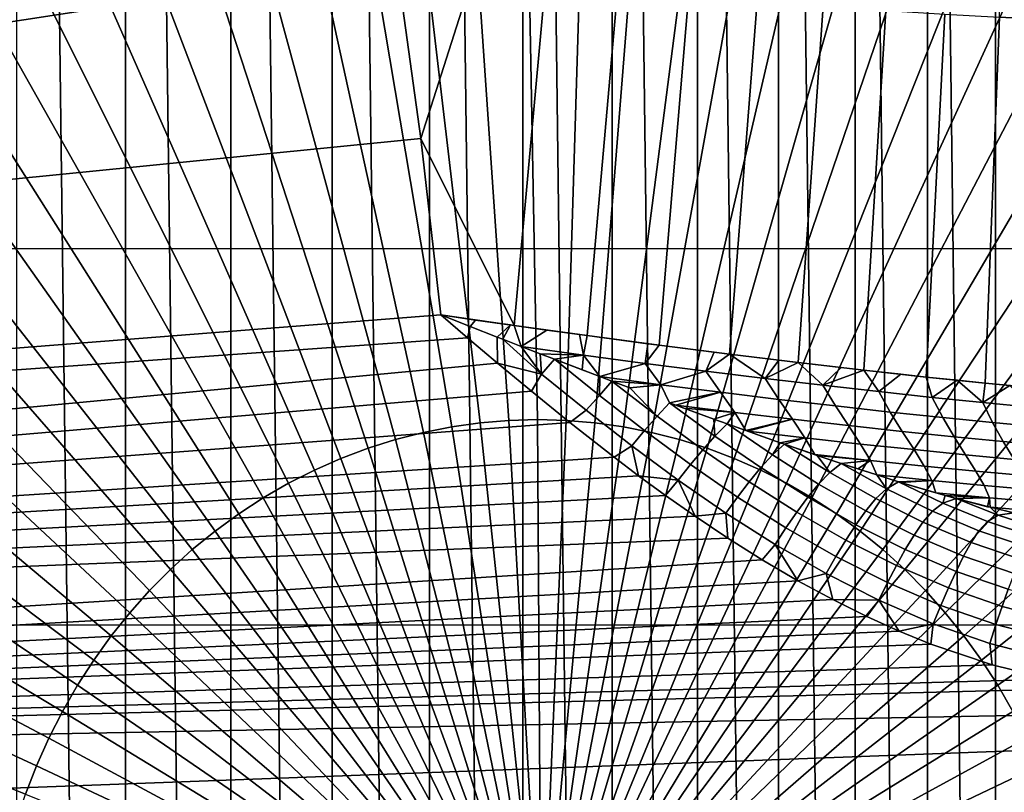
# Model space of a CAD drawing. Header units: metres. Extents: x -248 to 28, y -28 to 28.
# Tile 62 of 256: x -209.04 to -205.92, y 0.67 to 3.11. Entities that reach past the tile are written whole.
import ezdxf

# ---------------------------------------------------------------- set-up
doc = ezdxf.new("R2010")
doc.units = ezdxf.units.M
doc.layers.add('solid_10_061_053_XXX', color=7, linetype='CONTINUOUS')

msp = doc.modelspace()

# ---------------------------------------------------------------- linework, layer by layer
at = {"layer": 'solid_10_061_053_XXX'}
for points in [[(-209.046036, 13.928984, 132.437454), (-209.046112, -13.929082, 132.437469), (-208.701187, -13.457338, 132.311935)], [(-208.701111, 13.457243, 132.311905), (-209.046036, 13.928984, 132.437454), (-208.701187, -13.457338, 132.311935)], [(-208.701111, 13.457243, 132.311905), (-208.701187, -13.457338, 132.311935), (-208.368256, -12.97592, 132.19075)], [(-208.368195, 12.975824, 132.190735), (-208.701111, 13.457243, 132.311905), (-208.368256, -12.97592, 132.19075)], [(-208.368195, 12.975824, 132.190735), (-208.368256, -12.97592, 132.19075), (-208.047638, -12.485276, 132.074066)], [(-208.047577, 12.485183, 132.074036), (-208.368195, 12.975824, 132.190735), (-208.047638, -12.485276, 132.074066)], [(-208.047577, 12.485183, 132.074036), (-208.047638, -12.485276, 132.074066), (-207.739502, -11.985701, 131.961914)], [(-207.739456, 11.985609, 131.961884), (-208.047577, 12.485183, 132.074036), (-207.739502, -11.985701, 131.961914)], [(-207.739456, 11.985609, 131.961884), (-207.739502, -11.985701, 131.961914), (-207.444046, -11.477483, 131.85437)], [(-207.444, 11.477393, 131.854355), (-207.739456, 11.985609, 131.961884), (-207.444046, -11.477483, 131.85437)], [(-207.444, 11.477393, 131.854355), (-207.444046, -11.477483, 131.85437), (-207.161514, -10.96108, 131.751541)], [(-207.161469, 10.960994, 131.751526), (-207.444, 11.477393, 131.854355), (-207.161514, -10.96108, 131.751541)], [(-207.161469, 10.960994, 131.751526), (-207.161514, -10.96108, 131.751541), (-206.892075, -10.436773, 131.653473)], [(-206.892029, 10.436691, 131.653458), (-207.161469, 10.960994, 131.751526), (-206.892075, -10.436773, 131.653473)], [(-206.892029, 10.436691, 131.653458), (-206.892075, -10.436773, 131.653473), (-206.63588, -9.904864, 131.560226)], [(-206.635849, 9.904789, 131.560211), (-206.892029, 10.436691, 131.653458), (-206.63588, -9.904864, 131.560226)], [(-206.635849, 9.904789, 131.560211), (-206.63588, -9.904864, 131.560226), (-206.393173, -9.36582, 131.471878)], [(-206.393143, 9.365752, 131.471878), (-206.635849, 9.904789, 131.560211), (-206.393173, -9.36582, 131.471878)], [(-206.393143, 9.365752, 131.471878), (-206.393173, -9.36582, 131.471878), (-206.164078, -8.819938, 131.388504)], [(-206.164047, 8.819881, 131.388489), (-206.393143, 9.365752, 131.471878), (-206.164078, -8.819938, 131.388504)], [(-206.164047, 8.819881, 131.388489), (-206.164078, -8.819938, 131.388504), (-205.948761, -8.267564, 131.310135)], [(-205.948746, 8.26752, 131.31012), (-206.164047, 8.819881, 131.388489), (-205.948761, -8.267564, 131.310135)], [(-205.948746, 8.26752, 131.31012), (-205.948761, -8.267564, 131.310135), (-205.747452, -7.709269, 131.236862)], [(-205.747437, 7.709233, 131.236847), (-205.948746, 8.26752, 131.31012), (-205.747452, -7.709269, 131.236862)], [(-208.292099, 5.491507, 126.978264), (-218.687759, 2.987585, 127.433327), (-218.782593, 3.308642, 127.467842), (-208.439056, 6.031949, 127.031754)], [(-208.158981, 4.94702, 126.929817), (-218.602615, 2.663306, 127.402336), (-218.687759, 2.987585, 127.433327), (-208.292099, 5.491507, 126.978264)], [(-208.03981, 4.39889, 126.886436), (-218.527313, 2.336465, 127.374931), (-218.602615, 2.663306, 127.402336), (-208.158981, 4.94702, 126.929817)], [(-207.934647, 3.84752, 126.84816), (-218.461899, 2.007233, 127.35112), (-218.527313, 2.336465, 127.374931), (-208.03981, 4.39889, 126.886436)], [(-205.962479, 4.28213, 127.729362), (-205.777863, 3.111897, 127.662163), (-205.936279, 3.120202, 127.497513)], [(-205.635544, 3.105356, 127.840523), (-205.777863, 3.111897, 127.662163), (-205.962479, 4.28213, 127.729362), (-205.819992, 4.279749, 127.907654)], [(-207.843582, 3.293316, 126.815018), (-218.406403, 1.67575, 127.330917), (-218.461899, 2.007233, 127.35112), (-207.934647, 3.84752, 126.84816)], [(-207.615799, 3.706428, 187.852249), (-207.797821, 3.691182, 187.918503), (-207.579147, 1.836666, 187.949402), (-207.488586, 1.844252, 187.916443)], [(-207.433273, 3.711514, 187.785812), (-207.615799, 3.706428, 187.852249), (-207.488586, 1.844252, 187.916443), (-207.397751, 1.846783, 187.883377)], [(-207.250732, 3.706428, 187.719376), (-207.433273, 3.711514, 187.785812), (-207.397751, 1.846783, 187.883377), (-207.306931, 1.844252, 187.850327)], [(-207.06871, 3.691182, 187.653122), (-207.250732, 3.706428, 187.719376), (-207.306931, 1.844252, 187.850327), (-207.216354, 1.836666, 187.817352)], [(-207.797821, 3.691182, 187.918503), (-207.978867, 3.665819, 187.984406), (-207.669235, 1.824046, 187.982193), (-207.579147, 1.836666, 187.949402)], [(-206.887665, 3.665819, 187.587234), (-207.06871, 3.691182, 187.653122), (-207.216354, 1.836666, 187.817352), (-207.126282, 1.824046, 187.784576)], [(-207.978867, 3.665819, 187.984406), (-208.158401, 3.630409, 188.049744), (-207.75856, 1.806427, 188.014709), (-207.669235, 1.824046, 187.982193)], [(-206.70813, 3.630409, 187.521896), (-206.887665, 3.665819, 187.587234), (-207.126282, 1.824046, 187.784576), (-207.036942, 1.806427, 187.75206)], [(-208.158401, 3.630409, 188.049744), (-208.335938, 3.585047, 188.114365), (-207.846909, 1.783856, 188.04686), (-207.75856, 1.806427, 188.014709)], [(-206.530594, 3.585047, 187.457275), (-206.70813, 3.630409, 187.521896), (-207.036942, 1.806427, 187.75206), (-206.948593, 1.783856, 187.71991)], [(-246.214905, 3.586391, 146.17865), (-204.467575, 3.574536, 130.983856), (-204.31839, 2.386965, 130.92955), (-246.364685, 2.39914, 146.233154)], [(-208.335938, 3.585047, 188.114365), (-208.511017, 3.52986, 188.178085), (-207.934021, 1.756395, 188.078568), (-207.846909, 1.783856, 188.04686)], [(-206.355515, 3.52986, 187.393555), (-206.530594, 3.585047, 187.457275), (-206.948593, 1.783856, 187.71991), (-206.861481, 1.756395, 187.688202)], [(-208.511017, 3.52986, 188.178085), (-208.683136, 3.464997, 188.240738), (-208.019669, 1.724121, 188.109741), (-207.934021, 1.756395, 188.078568)], [(-206.183395, 3.464997, 187.330902), (-206.355515, 3.52986, 187.393555), (-206.861481, 1.756395, 187.688202), (-206.775833, 1.724121, 187.657028)], [(-208.683136, 3.464997, 188.240738), (-208.851837, 3.390637, 188.302139), (-208.103607, 1.68712, 188.140289), (-208.019669, 1.724121, 188.109741)], [(-206.014694, 3.390637, 187.269501), (-206.183395, 3.464997, 187.330902), (-206.775833, 1.724121, 187.657028), (-206.691895, 1.68712, 187.62648)], [(-208.851837, 3.390637, 188.302139), (-209.016647, 3.306983, 188.362122), (-208.185608, 1.645496, 188.170135), (-208.103607, 1.68712, 188.140289)], [(-205.849884, 3.306983, 187.209518), (-206.014694, 3.390637, 187.269501), (-206.691895, 1.68712, 187.62648), (-206.609894, 1.645496, 187.596619)], [(-209.016647, 3.306983, 188.362122), (-209.177109, 3.214266, 188.420532), (-208.265457, 1.599361, 188.199203), (-208.185608, 1.645496, 188.170135)], [(-205.689423, 3.214266, 187.151108), (-205.849884, 3.306983, 187.209518), (-206.609894, 1.645496, 187.596619), (-206.530045, 1.599361, 187.567566)], [(-207.843582, 3.293316, 126.815018), (-207.766693, 2.736686, 126.787033), (-218.406403, 1.67575, 127.330917)], [(-207.606018, 3.242328, 126.809769), (-207.766693, 2.736686, 126.787033), (-207.843582, 3.293316, 126.815018)], [(-207.373932, 3.222459, 126.827011), (-207.472183, 2.14457, 126.76107), (-207.766693, 2.736686, 126.787033), (-207.606018, 3.242328, 126.809769)], [(-209.177109, 3.214266, 188.420532), (-209.332794, 3.112738, 188.477188), (-208.342926, 1.548843, 188.227402), (-208.265457, 1.599361, 188.199203)], [(-207.144897, 3.203694, 126.864952), (-207.241257, 2.112509, 126.77874), (-207.472183, 2.14457, 126.76107), (-207.373932, 3.222459, 126.827011)], [(-205.533737, 3.112738, 187.094452), (-205.689423, 3.214266, 187.151108), (-206.530045, 1.599361, 187.567566), (-206.452591, 1.548843, 187.539368)], [(-206.920807, 3.186154, 126.923264), (-207.013321, 2.082125, 126.817085), (-207.241257, 2.112509, 126.77874), (-207.144897, 3.203694, 126.864952)], [(-206.703491, 3.169947, 127.001457), (-206.790268, 2.053632, 126.875786), (-207.013321, 2.082125, 126.817085), (-206.920807, 3.186154, 126.923264)], [(-206.494705, 3.155162, 127.098869), (-206.573929, 2.027238, 126.95433), (-206.790268, 2.053632, 126.875786), (-206.703491, 3.169947, 127.001457)], [(-206.296188, 3.141894, 127.214684), (-206.366043, 2.003113, 127.052071), (-206.573929, 2.027238, 126.95433), (-206.494705, 3.155162, 127.098869)], [(-206.109543, 3.130222, 127.347939), (-206.168304, 1.98143, 127.16819), (-206.366043, 2.003113, 127.052071), (-206.296188, 3.141894, 127.214684)], [(-205.936279, 3.120202, 127.497513), (-205.982361, 1.962346, 127.301712), (-206.168304, 1.98143, 127.16819), (-206.109543, 3.130222, 127.347939)], [(-205.777863, 3.111897, 127.662163), (-205.809738, 1.945975, 127.451515), (-205.982361, 1.962346, 127.301712), (-205.936279, 3.120202, 127.497513)], [(-209.332794, 3.112738, 188.477188), (-209.483276, 3.002678, 188.531967), (-208.417801, 1.494079, 188.254654), (-208.342926, 1.548843, 188.227402)], [(-205.383255, 3.002678, 187.039673), (-205.533737, 3.112738, 187.094452), (-206.452591, 1.548843, 187.539368), (-206.377701, 1.494079, 187.512115)], [(-209.483276, 3.002678, 188.531967), (-209.628128, 2.884388, 188.584686), (-208.489883, 1.43522, 188.280884), (-208.417801, 1.494079, 188.254654)], [(-205.238403, 2.884388, 186.986954), (-205.383255, 3.002678, 187.039673), (-206.377701, 1.494079, 187.512115), (-206.305634, 1.43522, 187.485886)], [(-209.628128, 2.884388, 188.584686), (-209.766983, 2.758193, 188.635223), (-208.558975, 1.372427, 188.30603), (-208.489883, 1.43522, 188.280884)], [(-205.099548, 2.758193, 186.936417), (-205.238403, 2.884388, 186.986954), (-206.305634, 1.43522, 187.485886), (-206.236542, 1.372427, 187.460739)], [(-209.766983, 2.758193, 188.635223), (-209.899429, 2.624437, 188.683426), (-208.624878, 1.305873, 188.330017), (-208.558975, 1.372427, 188.30603)], [(-204.967102, 2.624437, 186.888214), (-205.099548, 2.758193, 186.936417), (-206.236542, 1.372427, 187.460739), (-206.170639, 1.305873, 187.436752)], [(-207.70401, 2.178041, 126.764221), (-218.360947, 1.342703, 127.314369), (-218.406403, 1.67575, 127.330917), (-207.766693, 2.736686, 126.787033)], [(-207.472183, 2.14457, 126.76107), (-207.70401, 2.178041, 126.764221), (-207.766693, 2.736686, 126.787033)], [(-209.899429, 2.624437, 188.683426), (-210.025116, 2.483488, 188.729172), (-208.687408, 1.235739, 188.352783), (-208.624878, 1.305873, 188.330017)], [(-204.841415, 2.483488, 186.842468), (-204.967102, 2.624437, 186.888214), (-206.170639, 1.305873, 187.436752), (-206.108093, 1.235739, 187.413986)], [(-210.025116, 2.483488, 188.729172), (-210.143707, 2.335732, 188.772339), (-208.746414, 1.162218, 188.374252), (-208.687408, 1.235739, 188.352783)], [(-204.722824, 2.335732, 186.799301), (-204.841415, 2.483488, 186.842468), (-206.108093, 1.235739, 187.413986), (-206.049088, 1.162218, 187.392502)], [(-246.364685, 2.39914, 146.233154), (-204.31839, 2.386965, 130.92955), (-204.228943, 1.196199, 130.897003), (-246.45488, 1.205112, 146.265991)], [(-210.143707, 2.335732, 188.772339), (-210.254868, 2.181573, 188.81279), (-208.801727, 1.085512, 188.394394), (-208.746414, 1.162218, 188.374252)], [(-204.611664, 2.181573, 186.758835), (-204.722824, 2.335732, 186.799301), (-206.049088, 1.162218, 187.392502), (-205.993774, 1.085512, 187.372375)], [(-210.254868, 2.181573, 188.81279), (-210.358276, 2.021435, 188.850433), (-208.853195, 1.00583, 188.413116), (-208.801727, 1.085512, 188.394394)], [(-204.508255, 2.021435, 186.721207), (-204.611664, 2.181573, 186.758835), (-205.993774, 1.085512, 187.372375), (-205.942322, 1.00583, 187.353653)], [(-207.70401, 2.178041, 126.764221), (-207.61972, 2.105437, 126.757484), (-218.360947, 1.342703, 127.314369)], [(-207.611465, 2.14133, 126.759178), (-207.61972, 2.105437, 126.757484), (-207.70401, 2.178041, 126.764221)], [(-207.472183, 2.14457, 126.76107), (-207.593674, 2.161943, 126.760124), (-207.70401, 2.178041, 126.764221)], [(-207.611465, 2.14133, 126.759178), (-207.70401, 2.178041, 126.764221), (-207.593674, 2.161943, 126.760124)], [(-207.611465, 2.14133, 126.759178), (-207.593674, 2.161943, 126.760124), (-207.483566, 2.146183, 126.760735), (-207.525238, 2.107748, 126.756371)], [(-207.472183, 2.14457, 126.76107), (-207.483566, 2.146183, 126.760735), (-207.593674, 2.161943, 126.760124)], [(-207.611465, 2.14133, 126.759178), (-207.525238, 2.107748, 126.756371), (-207.52446, 2.025492, 126.750038), (-207.61972, 2.105437, 126.757484)], [(-207.525238, 2.107748, 126.756371), (-207.483566, 2.146183, 126.760735), (-207.507278, 2.100768, 126.75602)], [(-207.449921, 2.078501, 126.755424), (-207.507278, 2.100768, 126.75602), (-207.483566, 2.146183, 126.760735), (-207.472183, 2.14457, 126.76107)], [(-207.241257, 2.112509, 126.77874), (-207.368225, 2.129978, 126.766434), (-207.472183, 2.14457, 126.76107)], [(-207.449921, 2.078501, 126.755424), (-207.472183, 2.14457, 126.76107), (-207.368225, 2.129978, 126.766434)], [(-207.252014, 2.050718, 126.770493), (-207.449921, 2.078501, 126.755424), (-207.368225, 2.129978, 126.766434), (-207.264847, 2.115727, 126.77597)], [(-207.241257, 2.112509, 126.77874), (-207.264847, 2.115727, 126.77597), (-207.368225, 2.129978, 126.766434)], [(-207.61972, 2.105437, 126.757484), (-207.52446, 2.025492, 126.750038), (-218.325531, 1.0083, 127.301483), (-218.360947, 1.342703, 127.314369)], [(-207.507278, 2.100768, 126.75602), (-207.384964, 1.991006, 126.745529), (-207.52446, 2.025492, 126.750038), (-207.525238, 2.107748, 126.756371)], [(-207.384964, 1.991006, 126.745529), (-207.507278, 2.100768, 126.75602), (-207.449921, 2.078501, 126.755424)], [(-207.252014, 2.050718, 126.770493), (-207.264847, 2.115727, 126.77597), (-207.241257, 2.112509, 126.77874)], [(-207.252014, 2.050718, 126.770493), (-207.241257, 2.112509, 126.77874), (-207.049393, 2.086849, 126.809601), (-207.05748, 2.024817, 126.800598)], [(-207.013321, 2.082125, 126.817085), (-207.049393, 2.086849, 126.809601), (-207.241257, 2.112509, 126.77874)], [(-207.05748, 2.024817, 126.800598), (-207.049393, 2.086849, 126.809601), (-207.013321, 2.082125, 126.817085)], [(-207.389969, 2.055293, 126.755661), (-207.449921, 2.078501, 126.755424), (-207.252014, 2.050718, 126.770493)], [(-207.384964, 1.991006, 126.745529), (-207.449921, 2.078501, 126.755424), (-207.389969, 2.055293, 126.755661)], [(-207.05748, 2.024817, 126.800598), (-207.013321, 2.082125, 126.817085), (-206.838699, 2.059709, 126.861191), (-206.865738, 2.000196, 126.845612)], [(-206.790268, 2.053632, 126.875786), (-206.838699, 2.059709, 126.861191), (-207.013321, 2.082125, 126.817085)], [(-206.865738, 2.000196, 126.845612), (-206.838699, 2.059709, 126.861191), (-206.790268, 2.053632, 126.875786)], [(-207.52446, 2.025492, 126.750038), (-207.41745, 1.936374, 126.741829), (-218.325531, 1.0083, 127.301483)], [(-207.384964, 1.991006, 126.745529), (-207.41745, 1.936374, 126.741829), (-207.52446, 2.025492, 126.750038)], [(-207.344086, 2.037596, 126.756424), (-207.389969, 2.055293, 126.755661), (-207.252014, 2.050718, 126.770493)], [(-207.384964, 1.991006, 126.745529), (-207.389969, 2.055293, 126.755661), (-207.344086, 2.037596, 126.756424)], [(-207.202011, 1.923017, 126.745819), (-207.243805, 1.876287, 126.734879), (-207.384964, 1.991006, 126.745529), (-207.344086, 2.037596, 126.756424)], [(-207.344086, 2.037596, 126.756424), (-207.252014, 2.050718, 126.770493), (-207.257126, 2.004222, 126.75927)], [(-207.344086, 2.037596, 126.756424), (-207.257126, 2.004222, 126.75927), (-207.200958, 1.982797, 126.762054)], [(-207.202011, 1.923017, 126.745819), (-207.344086, 2.037596, 126.756424), (-207.200958, 1.982797, 126.762054)], [(-207.252014, 2.050718, 126.770493), (-207.200958, 1.982797, 126.762054), (-207.257126, 2.004222, 126.75927)], [(-207.252014, 2.050718, 126.770493), (-207.05748, 2.024817, 126.800598), (-207.200958, 1.982797, 126.762054)], [(-207.05748, 2.024817, 126.800598), (-207.007462, 1.956857, 126.795227), (-207.200958, 1.982797, 126.762054)], [(-207.05748, 2.024817, 126.800598), (-206.865738, 2.000196, 126.845612), (-207.007462, 1.956857, 126.795227)], [(-206.865738, 2.000196, 126.845612), (-206.790268, 2.053632, 126.875786), (-206.677933, 1.976993, 126.905396)], [(-206.573929, 2.027238, 126.95433), (-206.63414, 2.034458, 126.930214), (-206.790268, 2.053632, 126.875786)], [(-206.677933, 1.976993, 126.905396), (-206.790268, 2.053632, 126.875786), (-206.63414, 2.034458, 126.930214)], [(-206.677933, 1.976993, 126.905396), (-206.63414, 2.034458, 126.930214), (-206.573929, 2.027238, 126.95433)], [(-206.677933, 1.976993, 126.905396), (-206.573929, 2.027238, 126.95433), (-206.495239, 1.955333, 126.979691)], [(-206.366043, 2.003113, 127.052071), (-206.437057, 2.011211, 127.016052), (-206.573929, 2.027238, 126.95433)], [(-206.495239, 1.955333, 126.979691), (-206.573929, 2.027238, 126.95433), (-206.437057, 2.011211, 127.016052)], [(-210.358276, 2.021435, 188.850433), (-210.45369, 1.855757, 188.885162), (-208.900665, 0.923392, 188.430389), (-208.853195, 1.00583, 188.413116)], [(-206.865738, 2.000196, 126.845612), (-206.819016, 1.933148, 126.842751), (-207.007462, 1.956857, 126.795227)], [(-206.865738, 2.000196, 126.845612), (-206.677933, 1.976993, 126.905396), (-206.634567, 1.910824, 126.904587), (-206.819016, 1.933148, 126.842751)], [(-206.495239, 1.955333, 126.979691), (-206.437057, 2.011211, 127.016052), (-206.366043, 2.003113, 127.052071)], [(-206.495239, 1.955333, 126.979691), (-206.366043, 2.003113, 127.052071), (-206.318771, 1.93533, 127.068077)], [(-206.168304, 1.98143, 127.16819), (-206.248718, 1.990086, 127.118011), (-206.366043, 2.003113, 127.052071)], [(-206.318771, 1.93533, 127.068077), (-206.366043, 2.003113, 127.052071), (-206.248718, 1.990086, 127.118011)], [(-204.412842, 1.855757, 186.686478), (-204.508255, 2.021435, 186.721207), (-205.942322, 1.00583, 187.353653), (-205.894852, 0.923392, 187.336365)], [(-207.384964, 1.991006, 126.745529), (-207.243805, 1.876287, 126.734879), (-207.295593, 1.837284, 126.732697), (-207.41745, 1.936374, 126.741829)], [(-207.202011, 1.923017, 126.745819), (-207.200958, 1.982797, 126.762054), (-207.162582, 1.968225, 126.764389)], [(-207.202011, 1.923017, 126.745819), (-207.162582, 1.968225, 126.764389), (-207.01918, 1.857487, 126.754089), (-207.059631, 1.812019, 126.735344)], [(-207.162582, 1.968225, 126.764389), (-207.200958, 1.982797, 126.762054), (-207.007462, 1.956857, 126.795227)], [(-207.106445, 1.947007, 126.76841), (-207.162582, 1.968225, 126.764389), (-207.007462, 1.956857, 126.795227)], [(-207.01918, 1.857487, 126.754089), (-207.162582, 1.968225, 126.764389), (-207.106445, 1.947007, 126.76841)], [(-206.677933, 1.976993, 126.905396), (-206.495239, 1.955333, 126.979691), (-206.455231, 1.889997, 126.980438), (-206.634567, 1.910824, 126.904587)], [(-206.149704, 1.917104, 127.170113), (-206.318771, 1.93533, 127.068077), (-206.248718, 1.990086, 127.118011), (-206.168304, 1.98143, 127.16819)], [(-205.982361, 1.962346, 127.301712), (-206.070435, 1.971214, 127.235245), (-206.168304, 1.98143, 127.16819)], [(-206.149704, 1.917104, 127.170113), (-206.168304, 1.98143, 127.16819), (-206.070435, 1.971214, 127.235245)], [(-206.149704, 1.917104, 127.170113), (-206.070435, 1.971214, 127.235245), (-205.989136, 1.900767, 127.285286)], [(-205.989136, 1.900767, 127.285286), (-206.070435, 1.971214, 127.235245), (-205.982361, 1.962346, 127.301712)], [(-205.989136, 1.900767, 127.285286), (-205.982361, 1.962346, 127.301712), (-205.903458, 1.954687, 127.36673)], [(-205.809738, 1.945975, 127.451515), (-205.903458, 1.954687, 127.36673), (-205.982361, 1.962346, 127.301712)], [(-207.41745, 1.936374, 126.741829), (-207.295593, 1.837284, 126.732697), (-218.325531, 1.0083, 127.301483)], [(-207.01918, 1.857487, 126.754089), (-207.106445, 1.947007, 126.76841), (-207.007462, 1.956857, 126.795227), (-206.980759, 1.900002, 126.780006)], [(-207.007462, 1.956857, 126.795227), (-206.819016, 1.933148, 126.842751), (-206.980759, 1.900002, 126.780006)], [(-206.819016, 1.933148, 126.842751), (-206.960907, 1.892646, 126.782166), (-206.980759, 1.900002, 126.780006)], [(-206.819016, 1.933148, 126.842751), (-206.773544, 1.869192, 126.832169), (-206.960907, 1.892646, 126.782166)], [(-206.819016, 1.933148, 126.842751), (-206.634567, 1.910824, 126.904587), (-206.591537, 1.847693, 126.896019), (-206.773544, 1.869192, 126.832169)], [(-206.495239, 1.955333, 126.979691), (-206.318771, 1.93533, 127.068077), (-206.282089, 1.870775, 127.069916), (-206.455231, 1.889997, 126.980438)], [(-206.318771, 1.93533, 127.068077), (-206.149704, 1.917104, 127.170113), (-206.116257, 1.853274, 127.172607), (-206.282089, 1.870775, 127.069916)], [(-205.989136, 1.900767, 127.285286), (-205.903458, 1.954687, 127.36673), (-205.838089, 1.8864, 127.412865)], [(-207.059631, 1.812019, 126.735344), (-207.100098, 1.764159, 126.72438), (-207.243805, 1.876287, 126.734879), (-207.202011, 1.923017, 126.745819)], [(-207.01918, 1.857487, 126.754089), (-206.980759, 1.900002, 126.780006), (-206.836548, 1.794582, 126.770004), (-206.875504, 1.75142, 126.74379)], [(-206.980759, 1.900002, 126.780006), (-206.960907, 1.892646, 126.782166), (-206.93483, 1.883018, 126.785126)], [(-206.980759, 1.900002, 126.780006), (-206.93483, 1.883018, 126.785126), (-206.840027, 1.848302, 126.797127)], [(-206.836548, 1.794582, 126.770004), (-206.980759, 1.900002, 126.780006), (-206.840027, 1.848302, 126.797127)], [(-206.634567, 1.910824, 126.904587), (-206.455231, 1.889997, 126.980438), (-206.414658, 1.827646, 126.973495), (-206.591537, 1.847693, 126.896019)], [(-206.149704, 1.917104, 127.170113), (-205.989136, 1.900767, 127.285286), (-205.958786, 1.837594, 127.287987), (-206.116257, 1.853274, 127.172607)], [(-205.989136, 1.900767, 127.285286), (-205.838089, 1.8864, 127.412865), (-205.810638, 1.82381, 127.415337), (-205.958786, 1.837594, 127.287987)], [(-207.100098, 1.764159, 126.72438), (-207.155823, 1.727738, 126.722534), (-207.295593, 1.837284, 126.732697), (-207.243805, 1.876287, 126.734879)], [(-206.93483, 1.883018, 126.785126), (-206.960907, 1.892646, 126.782166), (-206.773544, 1.869192, 126.832169)], [(-206.840027, 1.848302, 126.797127), (-206.93483, 1.883018, 126.785126), (-206.773544, 1.869192, 126.832169)], [(-206.798172, 1.833151, 126.80304), (-206.840027, 1.848302, 126.797127), (-206.773544, 1.869192, 126.832169)], [(-206.798172, 1.833151, 126.80304), (-206.773544, 1.869192, 126.832169), (-206.738968, 1.811917, 126.812012)], [(-206.773544, 1.869192, 126.832169), (-206.591537, 1.847693, 126.896019), (-206.738968, 1.811917, 126.812012)], [(-206.455231, 1.889997, 126.980438), (-206.282089, 1.870775, 127.069916), (-206.243958, 1.809151, 127.064224), (-206.414658, 1.827646, 126.973495)], [(-206.282089, 1.870775, 127.069916), (-206.116257, 1.853274, 127.172607), (-206.080505, 1.792325, 127.167816), (-206.243958, 1.809151, 127.064224)], [(-210.45369, 1.855757, 188.885162), (-210.540817, 1.684992, 188.91687), (-208.944016, 0.838422, 188.446182), (-208.900665, 0.923392, 188.430389)], [(-207.488586, 1.844252, 187.916443), (-207.579147, 1.836666, 187.949402), (-207.386093, 0, 187.915436)], [(-207.397751, 1.846783, 187.883377), (-207.488586, 1.844252, 187.916443), (-207.386093, 0, 187.915436)], [(-207.306931, 1.844252, 187.850327), (-207.397751, 1.846783, 187.883377), (-207.386093, 0, 187.915436)], [(-207.216354, 1.836666, 187.817352), (-207.306931, 1.844252, 187.850327), (-207.386093, 0, 187.915436)], [(-207.059631, 1.812019, 126.735344), (-207.01918, 1.857487, 126.754089), (-206.875504, 1.75142, 126.74379), (-206.914276, 1.704564, 126.724991)], [(-206.836548, 1.794582, 126.770004), (-206.840027, 1.848302, 126.797127), (-206.798172, 1.833151, 126.80304)], [(-206.591537, 1.847693, 126.896019), (-206.733032, 1.809798, 126.81295), (-206.738968, 1.811917, 126.812012)], [(-206.591537, 1.847693, 126.896019), (-206.551987, 1.788911, 126.878685), (-206.733032, 1.809798, 126.81295)], [(-206.591537, 1.847693, 126.896019), (-206.414658, 1.827646, 126.973495), (-206.376328, 1.769527, 126.957764), (-206.551987, 1.788911, 126.878685)], [(-206.116257, 1.853274, 127.172607), (-205.958786, 1.837594, 127.287987), (-205.925308, 1.777254, 127.28373), (-206.080505, 1.792325, 127.167816)], [(-205.958786, 1.837594, 127.287987), (-205.810638, 1.82381, 127.415337), (-205.779312, 1.764007, 127.411278), (-205.925308, 1.777254, 127.28373)], [(-207.295593, 1.837284, 126.732697), (-207.155823, 1.727738, 126.722534), (-218.325531, 1.0083, 127.301483)], [(-207.669235, 1.824046, 187.982193), (-207.75856, 1.806427, 188.014709), (-207.386093, 0, 187.915436)], [(-207.579147, 1.836666, 187.949402), (-207.669235, 1.824046, 187.982193), (-207.386093, 0, 187.915436)], [(-207.126282, 1.824046, 187.784576), (-207.216354, 1.836666, 187.817352), (-207.386093, 0, 187.915436)], [(-207.036942, 1.806427, 187.75206), (-207.126282, 1.824046, 187.784576), (-207.386093, 0, 187.915436)], [(-206.914276, 1.704564, 126.724991), (-206.953094, 1.655385, 126.713989), (-207.100098, 1.764159, 126.72438), (-207.059631, 1.812019, 126.735344)], [(-206.836548, 1.794582, 126.770004), (-206.798172, 1.833151, 126.80304), (-206.654587, 1.73491, 126.793159), (-206.691635, 1.694789, 126.759895)], [(-206.798172, 1.833151, 126.80304), (-206.733032, 1.809798, 126.81295), (-206.630096, 1.773488, 126.830307)], [(-206.798172, 1.833151, 126.80304), (-206.738968, 1.811917, 126.812012), (-206.733032, 1.809798, 126.81295)], [(-206.654587, 1.73491, 126.793159), (-206.798172, 1.833151, 126.80304), (-206.630096, 1.773488, 126.830307)], [(-206.630096, 1.773488, 126.830307), (-206.733032, 1.809798, 126.81295), (-206.551987, 1.788911, 126.878685)], [(-206.414658, 1.827646, 126.973495), (-206.243958, 1.809151, 127.064224), (-206.206863, 1.751651, 127.049866), (-206.376328, 1.769527, 126.957764)], [(-206.243958, 1.809151, 127.064224), (-206.080505, 1.792325, 127.167816), (-206.044617, 1.735396, 127.15461), (-206.206863, 1.751651, 127.049866)], [(-207.846909, 1.783856, 188.04686), (-207.934021, 1.756395, 188.078568), (-207.386093, 0, 187.915436)], [(-207.75856, 1.806427, 188.014709), (-207.846909, 1.783856, 188.04686), (-207.386093, 0, 187.915436)], [(-206.948593, 1.783856, 187.71991), (-207.036942, 1.806427, 187.75206), (-207.386093, 0, 187.915436)], [(-206.861481, 1.756395, 187.688202), (-206.948593, 1.783856, 187.71991), (-207.386093, 0, 187.915436)], [(-206.875504, 1.75142, 126.74379), (-206.836548, 1.794582, 126.770004), (-206.691635, 1.694789, 126.759895), (-206.7285, 1.649938, 126.733597)], [(-206.630096, 1.773488, 126.830307), (-206.551987, 1.788911, 126.878685), (-206.617065, 1.768952, 126.832657)], [(-206.551987, 1.788911, 126.878685), (-206.521057, 1.735998, 126.850868), (-206.617065, 1.768952, 126.832657)], [(-206.551987, 1.788911, 126.878685), (-206.376328, 1.769527, 126.957764), (-206.344574, 1.716937, 126.931442), (-206.521057, 1.735998, 126.850868)], [(-206.080505, 1.792325, 127.167816), (-205.925308, 1.777254, 127.28373), (-205.890579, 1.72084, 127.271446), (-206.044617, 1.735396, 127.15461)], [(-205.925308, 1.777254, 127.28373), (-205.779312, 1.764007, 127.411278), (-205.745667, 1.708045, 127.399696), (-205.890579, 1.72084, 127.271446)], [(-207.934021, 1.756395, 188.078568), (-208.019669, 1.724121, 188.109741), (-207.386093, 0, 187.915436)], [(-206.775833, 1.724121, 187.657028), (-206.861481, 1.756395, 187.688202), (-207.386093, 0, 187.915436)], [(-207.100098, 1.764159, 126.72438), (-207.078247, 1.669017, 126.717018), (-207.155823, 1.727738, 126.722534)], [(-207.100098, 1.764159, 126.72438), (-206.953094, 1.655385, 126.713989), (-207.078247, 1.669017, 126.717018)], [(-206.914276, 1.704564, 126.724991), (-206.875504, 1.75142, 126.74379), (-206.7285, 1.649938, 126.733597), (-206.765259, 1.601539, 126.714737)], [(-206.654587, 1.73491, 126.793159), (-206.630096, 1.773488, 126.830307), (-206.617065, 1.768952, 126.832657)], [(-206.654587, 1.73491, 126.793159), (-206.617065, 1.768952, 126.832657), (-206.473663, 1.679167, 126.823013), (-206.50885, 1.64296, 126.783279)], [(-206.617065, 1.768952, 126.832657), (-206.521057, 1.735998, 126.850868), (-206.512833, 1.733211, 126.852501)], [(-206.473663, 1.679167, 126.823013), (-206.617065, 1.768952, 126.832657), (-206.512833, 1.733211, 126.852501)], [(-206.376328, 1.769527, 126.957764), (-206.206863, 1.751651, 127.049866), (-206.174591, 1.699496, 127.024994), (-206.344574, 1.716937, 126.931442)], [(-206.206863, 1.751651, 127.049866), (-206.044617, 1.735396, 127.15461), (-206.011871, 1.68364, 127.131149), (-206.174591, 1.699496, 127.024994)], [(-207.155823, 1.727738, 126.722534), (-207.078247, 1.669017, 126.717018), (-218.325531, 1.0083, 127.301483)], [(-208.019669, 1.724121, 188.109741), (-208.103607, 1.68712, 188.140289), (-207.386093, 0, 187.915436)], [(-206.691895, 1.68712, 187.62648), (-206.775833, 1.724121, 187.657028), (-207.386093, 0, 187.915436)], [(-206.691635, 1.694789, 126.759895), (-206.654587, 1.73491, 126.793159), (-206.50885, 1.64296, 126.783279), (-206.543289, 1.600817, 126.749893)], [(-206.512833, 1.733211, 126.852501), (-206.521057, 1.735998, 126.850868), (-206.344574, 1.716937, 126.931442)], [(-206.437256, 1.707963, 126.868065), (-206.512833, 1.733211, 126.852501), (-206.344574, 1.716937, 126.931442)], [(-206.473663, 1.679167, 126.823013), (-206.512833, 1.733211, 126.852501), (-206.437256, 1.707963, 126.868065)], [(-206.437256, 1.707963, 126.868065), (-206.344574, 1.716937, 126.931442), (-206.384811, 1.690838, 126.879425)], [(-206.344574, 1.716937, 126.931442), (-206.324249, 1.67147, 126.893051), (-206.384811, 1.690838, 126.879425)], [(-206.344574, 1.716937, 126.931442), (-206.174591, 1.699496, 127.024994), (-206.15094, 1.653778, 126.987869), (-206.324249, 1.67147, 126.893051)], [(-206.044617, 1.735396, 127.15461), (-205.890579, 1.72084, 127.271446), (-205.857376, 1.66944, 127.249352), (-206.011871, 1.68364, 127.131149)], [(-210.540817, 1.684992, 188.91687), (-210.619415, 1.509609, 188.94548), (-208.983124, 0.751154, 188.460419), (-208.944016, 0.838422, 188.446182)], [(-208.103607, 1.68712, 188.140289), (-208.185608, 1.645496, 188.170135), (-207.386093, 0, 187.915436)], [(-206.609894, 1.645496, 187.596619), (-206.691895, 1.68712, 187.62648), (-207.386093, 0, 187.915436)], [(-206.765259, 1.601539, 126.714737), (-206.802094, 1.55088, 126.703667), (-206.953094, 1.655385, 126.713989), (-206.914276, 1.704564, 126.724991)], [(-206.7285, 1.649938, 126.733597), (-206.691635, 1.694789, 126.759895), (-206.543289, 1.600817, 126.749893), (-206.577637, 1.55414, 126.723495)], [(-206.473663, 1.679167, 126.823013), (-206.437256, 1.707963, 126.868065), (-206.293854, 1.628012, 126.858925), (-206.327744, 1.596683, 126.813408)], [(-206.437256, 1.707963, 126.868065), (-206.384811, 1.690838, 126.879425), (-206.324249, 1.67147, 126.893051)], [(-206.293854, 1.628012, 126.858925), (-206.437256, 1.707963, 126.868065), (-206.324249, 1.67147, 126.893051)], [(-206.174591, 1.699496, 127.024994), (-206.011871, 1.68364, 127.131149), (-205.985565, 1.638091, 127.095711), (-206.15094, 1.653778, 126.987869)], [(-206.011871, 1.68364, 127.131149), (-205.857376, 1.66944, 127.249352), (-205.828537, 1.624038, 127.215813), (-205.985565, 1.638091, 127.095711)], [(-207.078247, 1.669017, 126.717018), (-206.992844, 1.606627, 126.711067), (-218.325531, 1.0083, 127.301483)], [(-206.953094, 1.655385, 126.713989), (-206.992844, 1.606627, 126.711067), (-207.078247, 1.669017, 126.717018)], [(-206.953094, 1.655385, 126.713989), (-206.899338, 1.540867, 126.704681), (-206.992844, 1.606627, 126.711067)], [(-206.953094, 1.655385, 126.713989), (-206.802094, 1.55088, 126.703667), (-206.899338, 1.540867, 126.704681)], [(-206.50885, 1.64296, 126.783279), (-206.473663, 1.679167, 126.823013), (-206.327744, 1.596683, 126.813408), (-206.35965, 1.558079, 126.773499)], [(-206.255737, 1.650156, 126.909073), (-206.324249, 1.67147, 126.893051), (-206.15094, 1.653778, 126.987869)], [(-206.293854, 1.628012, 126.858925), (-206.324249, 1.67147, 126.893051), (-206.255737, 1.650156, 126.909073)], [(-206.255737, 1.650156, 126.909073), (-206.15094, 1.653778, 126.987869), (-206.249405, 1.648222, 126.910591)], [(-206.15094, 1.653778, 126.987869), (-206.138351, 1.615399, 126.937988), (-206.249405, 1.648222, 126.910591)], [(-205.985565, 1.638091, 127.095711), (-205.968369, 1.599603, 127.047302), (-206.138351, 1.615399, 126.937988), (-206.15094, 1.653778, 126.987869)], [(-208.185608, 1.645496, 188.170135), (-208.265457, 1.599361, 188.199203), (-207.386093, 0, 187.915436)], [(-206.530045, 1.599361, 187.567566), (-206.609894, 1.645496, 187.596619), (-207.386093, 0, 187.915436)], [(-206.765259, 1.601539, 126.714737), (-206.7285, 1.649938, 126.733597), (-206.577637, 1.55414, 126.723495), (-206.611969, 1.504043, 126.704544)], [(-206.543289, 1.600817, 126.749893), (-206.50885, 1.64296, 126.783279), (-206.35965, 1.558079, 126.773499), (-206.391037, 1.513853, 126.739975)], [(-206.327744, 1.596683, 126.813408), (-206.293854, 1.628012, 126.858925), (-206.148972, 1.556737, 126.84967), (-206.178589, 1.522517, 126.803909)], [(-206.293854, 1.628012, 126.858925), (-206.255737, 1.650156, 126.909073), (-206.115952, 1.58263, 126.9002), (-206.148972, 1.556737, 126.84967)], [(-206.255737, 1.650156, 126.909073), (-206.138351, 1.615399, 126.937988), (-206.108719, 1.607009, 126.945549)], [(-206.255737, 1.650156, 126.909073), (-206.249405, 1.648222, 126.910591), (-206.138351, 1.615399, 126.937988)], [(-206.115952, 1.58263, 126.9002), (-206.255737, 1.650156, 126.909073), (-206.108719, 1.607009, 126.945549)], [(-205.828537, 1.624038, 127.215813), (-205.806366, 1.585461, 127.169838), (-205.968369, 1.599603, 127.047302), (-205.985565, 1.638091, 127.095711)], [(-206.992844, 1.606627, 126.711067), (-206.899338, 1.540867, 126.704681), (-218.325531, 1.0083, 127.301483)], [(-208.265457, 1.599361, 188.199203), (-208.342926, 1.548843, 188.227402), (-207.386093, 0, 187.915436)], [(-206.452591, 1.548843, 187.539368), (-206.530045, 1.599361, 187.567566), (-207.386093, 0, 187.915436)], [(-206.611969, 1.504043, 126.704544), (-206.646378, 1.451739, 126.693382), (-206.802094, 1.55088, 126.703667), (-206.765259, 1.601539, 126.714737)], [(-206.577637, 1.55414, 126.723495), (-206.543289, 1.600817, 126.749893), (-206.391037, 1.513853, 126.739975), (-206.42244, 1.465262, 126.713448)], [(-206.35965, 1.558079, 126.773499), (-206.327744, 1.596683, 126.813408), (-206.178589, 1.522517, 126.803909), (-206.206757, 1.48156, 126.763809)], [(-206.108719, 1.607009, 126.945549), (-206.138351, 1.615399, 126.937988), (-205.968369, 1.599603, 127.047302)], [(-206.115952, 1.58263, 126.9002), (-206.108719, 1.607009, 126.945549), (-206.074112, 1.597424, 126.954475)], [(-206.115952, 1.58263, 126.9002), (-206.074112, 1.597424, 126.954475), (-205.940872, 1.544256, 126.94606), (-205.974274, 1.52436, 126.891426)], [(-206.074112, 1.597424, 126.954475), (-206.108719, 1.607009, 126.945549), (-205.968369, 1.599603, 127.047302)], [(-206.074112, 1.597424, 126.954475), (-205.968369, 1.599603, 127.047302), (-205.974426, 1.571224, 126.98082)], [(-206.074112, 1.597424, 126.954475), (-205.974426, 1.571224, 126.98082), (-205.9664, 1.569217, 126.982979)], [(-205.940872, 1.544256, 126.94606), (-206.074112, 1.597424, 126.954475), (-205.9664, 1.569217, 126.982979)], [(-205.968369, 1.599603, 127.047302), (-205.9664, 1.569217, 126.982979), (-205.974426, 1.571224, 126.98082)], [(-205.806366, 1.585461, 127.169838), (-205.796417, 1.554687, 127.108261), (-205.9664, 1.569217, 126.982979), (-205.968369, 1.599603, 127.047302)], [(-206.391037, 1.513853, 126.739975), (-206.35965, 1.558079, 126.773499), (-206.206757, 1.48156, 126.763809), (-206.234619, 1.435249, 126.730118)], [(-206.148972, 1.556737, 126.84967), (-206.115952, 1.58263, 126.9002), (-205.974274, 1.52436, 126.891426), (-206.00148, 1.494997, 126.840553)], [(-205.891296, 1.551196, 127.003395), (-205.9664, 1.569217, 126.982979), (-205.796417, 1.554687, 127.108261)], [(-205.940872, 1.544256, 126.94606), (-205.9664, 1.569217, 126.982979), (-205.891296, 1.551196, 127.003395)], [(-206.899338, 1.540867, 126.704681), (-206.796371, 1.471953, 126.6978), (-218.325531, 1.0083, 127.301483)], [(-208.342926, 1.548843, 188.227402), (-208.417801, 1.494079, 188.254654), (-207.386093, 0, 187.915436)], [(-206.377701, 1.494079, 187.512115), (-206.452591, 1.548843, 187.539368), (-207.386093, 0, 187.915436)], [(-206.802094, 1.55088, 126.703667), (-206.796371, 1.471953, 126.6978), (-206.899338, 1.540867, 126.704681)], [(-206.802094, 1.55088, 126.703667), (-206.646378, 1.451739, 126.693382), (-206.687592, 1.403425, 126.690697), (-206.796371, 1.471953, 126.6978)], [(-206.611969, 1.504043, 126.704544), (-206.577637, 1.55414, 126.723495), (-206.42244, 1.465262, 126.713448), (-206.453873, 1.413359, 126.694374)], [(-206.178589, 1.522517, 126.803909), (-206.148972, 1.556737, 126.84967), (-206.00148, 1.494997, 126.840553), (-206.026321, 1.458097, 126.794525)], [(-205.974274, 1.52436, 126.891426), (-205.940872, 1.544256, 126.94606), (-205.806122, 1.500683, 126.937981), (-205.830872, 1.476573, 126.88282)], [(-205.940872, 1.544256, 126.94606), (-205.891296, 1.551196, 127.003395), (-205.771545, 1.514623, 126.995804), (-205.806122, 1.500683, 126.937981)], [(-210.619415, 1.509609, 188.94548), (-210.689301, 1.330088, 188.970917), (-209.017899, 0.661828, 188.473068), (-208.983124, 0.751154, 188.460419)], [(-206.453873, 1.413359, 126.694374), (-206.485397, 1.359291, 126.683105), (-206.646378, 1.451739, 126.693382), (-206.611969, 1.504043, 126.704544)], [(-206.42244, 1.465262, 126.713448), (-206.391037, 1.513853, 126.739975), (-206.234619, 1.435249, 126.730118), (-206.262573, 1.384712, 126.70343)], [(-206.206757, 1.48156, 126.763809), (-206.178589, 1.522517, 126.803909), (-206.026321, 1.458097, 126.794525), (-206.050217, 1.414908, 126.754204)], [(-206.026321, 1.458097, 126.794525), (-206.00148, 1.494997, 126.840553), (-205.851761, 1.444252, 126.831589), (-205.871262, 1.40501, 126.785278)], [(-206.00148, 1.494997, 126.840553), (-205.974274, 1.52436, 126.891426), (-205.830872, 1.476573, 126.88282), (-205.851761, 1.444252, 126.831589)], [(-206.796371, 1.471953, 126.6978), (-206.687592, 1.403425, 126.690697), (-218.300217, 0.672721, 127.292267), (-218.325531, 1.0083, 127.301483)], [(-208.417801, 1.494079, 188.254654), (-208.489883, 1.43522, 188.280884), (-207.386093, 0, 187.915436)], [(-206.305634, 1.43522, 187.485886), (-206.377701, 1.494079, 187.512115), (-207.386093, 0, 187.915436)], [(-206.453873, 1.413359, 126.694374), (-206.42244, 1.465262, 126.713448), (-206.262573, 1.384712, 126.70343), (-206.290588, 1.330955, 126.684212)], [(-206.234619, 1.435249, 126.730118), (-206.206757, 1.48156, 126.763809), (-206.050217, 1.414908, 126.754204), (-206.07399, 1.366581, 126.720314)], [(-208.489883, 1.43522, 188.280884), (-208.558975, 1.372427, 188.30603), (-207.386093, 0, 187.915436)], [(-206.236542, 1.372427, 187.460739), (-206.305634, 1.43522, 187.485886), (-207.386093, 0, 187.915436)], [(-206.646378, 1.451739, 126.693382), (-206.574524, 1.336889, 126.683479), (-206.687592, 1.403425, 126.690697)], [(-206.646378, 1.451739, 126.693382), (-206.485397, 1.359291, 126.683105), (-206.574524, 1.336889, 126.683479)], [(-206.262573, 1.384712, 126.70343), (-206.234619, 1.435249, 126.730118), (-206.07399, 1.366581, 126.720314), (-206.097931, 1.314137, 126.693443)], [(-206.050217, 1.414908, 126.754204), (-206.026321, 1.458097, 126.794525), (-205.871262, 1.40501, 126.785278), (-205.890305, 1.35982, 126.744705)], [(-206.687592, 1.403425, 126.690697), (-206.574524, 1.336889, 126.683479), (-218.300217, 0.672721, 127.292267)], [(-206.290588, 1.330955, 126.684212), (-206.31868, 1.275064, 126.672798), (-206.485397, 1.359291, 126.683105), (-206.453873, 1.413359, 126.694374)], [(-206.07399, 1.366581, 126.720314), (-206.050217, 1.414908, 126.754204), (-205.890305, 1.35982, 126.744705), (-205.909393, 1.309652, 126.710587)], [(-208.558975, 1.372427, 188.30603), (-208.624878, 1.305873, 188.330017), (-207.386093, 0, 187.915436)], [(-206.170639, 1.305873, 187.436752), (-206.236542, 1.372427, 187.460739), (-207.386093, 0, 187.915436)], [(-206.290588, 1.330955, 126.684212), (-206.262573, 1.384712, 126.70343), (-206.097931, 1.314137, 126.693443), (-206.121918, 1.258542, 126.674042)], [(-206.485397, 1.359291, 126.683105), (-206.464005, 1.276928, 126.676575), (-206.574524, 1.336889, 126.683479)], [(-206.485397, 1.359291, 126.683105), (-206.31868, 1.275064, 126.672798), (-206.464005, 1.276928, 126.676575)], [(-206.097931, 1.314137, 126.693443), (-206.07399, 1.366581, 126.720314), (-205.909393, 1.309652, 126.710587), (-205.928635, 1.255442, 126.683487)], [(-206.574524, 1.336889, 126.683479), (-206.464005, 1.276928, 126.676575), (-218.300217, 0.672721, 127.292267)], [(-210.689301, 1.330088, 188.970917), (-210.750244, 1.146921, 188.993103), (-209.048233, 0.570687, 188.4841), (-209.017899, 0.661828, 188.473068)], [(-206.121918, 1.258542, 126.674042), (-206.145966, 1.200833, 126.662453), (-206.31868, 1.275064, 126.672798), (-206.290588, 1.330955, 126.684212)], [(-206.121918, 1.258542, 126.674042), (-206.097931, 1.314137, 126.693443), (-205.928635, 1.255442, 126.683487), (-205.947922, 1.198127, 126.663872)], [(-205.928635, 1.255442, 126.683487), (-205.909393, 1.309652, 126.710587), (-205.741348, 1.26645, 126.700958), (-205.755173, 1.210752, 126.673599)], [(-208.624878, 1.305873, 188.330017), (-208.687408, 1.235739, 188.352783), (-207.386093, 0, 187.915436)], [(-206.108093, 1.235739, 187.413986), (-206.170639, 1.305873, 187.436752), (-207.386093, 0, 187.915436)], [(-206.464005, 1.276928, 126.676575), (-206.356537, 1.223476, 126.669998), (-218.300217, 0.672721, 127.292267)], [(-206.31868, 1.275064, 126.672798), (-206.356537, 1.223476, 126.669998), (-206.464005, 1.276928, 126.676575)], [(-206.31868, 1.275064, 126.672798), (-206.253723, 1.177125, 126.663834), (-206.356537, 1.223476, 126.669998)], [(-206.31868, 1.275064, 126.672798), (-206.145966, 1.200833, 126.662453), (-206.253723, 1.177125, 126.663834)], [(-205.947922, 1.198127, 126.663872), (-205.967209, 1.138707, 126.652054), (-206.145966, 1.200833, 126.662453), (-206.121918, 1.258542, 126.674042)], [(-205.947922, 1.198127, 126.663872), (-205.928635, 1.255442, 126.683487), (-205.755173, 1.210752, 126.673599), (-205.769012, 1.151973, 126.653709)], [(-206.356537, 1.223476, 126.669998), (-206.253723, 1.177125, 126.663834), (-218.300217, 0.672721, 127.292267)], [(-208.687408, 1.235739, 188.352783), (-208.746414, 1.162218, 188.374252), (-207.386093, 0, 187.915436)], [(-206.049088, 1.162218, 187.392502), (-206.108093, 1.235739, 187.413986), (-207.386093, 0, 187.915436)], [(-246.45488, 1.205112, 146.265991), (-204.228943, 1.196199, 130.897003), (-204.199066, -0.000002, 130.886124), (-246.485229, 0.007645, 146.277039)], [(-206.145966, 1.200833, 126.662453), (-206.153488, 1.136432, 126.657913), (-206.253723, 1.177125, 126.663834)], [(-206.145966, 1.200833, 126.662453), (-205.967209, 1.138707, 126.652054), (-205.959671, 1.070984, 126.646736), (-206.153488, 1.136432, 126.657913)], [(-205.769012, 1.151973, 126.653709), (-205.782761, 1.091088, 126.641624), (-205.967209, 1.138707, 126.652054), (-205.947922, 1.198127, 126.663872)], [(-206.253723, 1.177125, 126.663834), (-206.153488, 1.136432, 126.657913), (-218.300217, 0.672721, 127.292267)], [(-208.746414, 1.162218, 188.374252), (-208.801727, 1.085512, 188.394394), (-207.386093, 0, 187.915436)], [(-205.993774, 1.085512, 187.372375), (-206.049088, 1.162218, 187.392502), (-207.386093, 0, 187.915436)], [(-206.153488, 1.136432, 126.657913), (-205.959671, 1.070984, 126.646736), (-218.300217, 0.672721, 127.292267)], [(-205.967209, 1.138707, 126.652054), (-205.782761, 1.091088, 126.641624), (-205.77504, 1.025466, 126.636383), (-205.959671, 1.070984, 126.646736)], [(-205.959671, 1.070984, 126.646736), (-205.77504, 1.025466, 126.636383), (-218.300217, 0.672721, 127.292267)], [(-208.801727, 1.085512, 188.394394), (-208.853195, 1.00583, 188.413116), (-207.386093, 0, 187.915436)], [(-205.942322, 1.00583, 187.353653), (-205.993774, 1.085512, 187.372375), (-207.386093, 0, 187.915436)], [(-205.77504, 1.025466, 126.636383), (-205.600449, 0.998334, 126.626823), (-218.300217, 0.672721, 127.292267)], [(-205.600449, 0.998334, 126.626823), (-204.95488, 0.928024, 126.591972), (-218.300217, 0.672721, 127.292267)], [(-208.853195, 1.00583, 188.413116), (-208.900665, 0.923392, 188.430389), (-207.386093, 0, 187.915436)], [(-205.894852, 0.923392, 187.336365), (-205.942322, 1.00583, 187.353653), (-207.386093, 0, 187.915436)], [(-204.95488, 0.928024, 126.591972), (-204.309753, 0.857804, 126.557251), (-218.285004, 0.336537, 127.286736), (-218.300217, 0.672721, 127.292267)], [(-208.900665, 0.923392, 188.430389), (-208.944016, 0.838422, 188.446182), (-207.386093, 0, 187.915436)], [(-205.851501, 0.838422, 187.320587), (-205.894852, 0.923392, 187.336365), (-207.386093, 0, 187.915436)], [(-204.309753, 0.857804, 126.557251), (-204.31076, 0, 126.552795), (-218.285004, 0.336537, 127.286736)], [(-208.944016, 0.838422, 188.446182), (-208.983124, 0.751154, 188.460419), (-207.386093, 0, 187.915436)], [(-205.812378, 0.751154, 187.306351), (-205.851501, 0.838422, 187.320587), (-207.386093, 0, 187.915436)], [(-208.983124, 0.751154, 188.460419), (-209.017899, 0.661828, 188.473068), (-207.386093, 0, 187.915436)], [(-205.777618, 0.661828, 187.293701), (-205.812378, 0.751154, 187.306351), (-207.386093, 0, 187.915436)]]:
    msp.add_3dface(points, dxfattribs=at)

doc.saveas('drawing.dxf')
